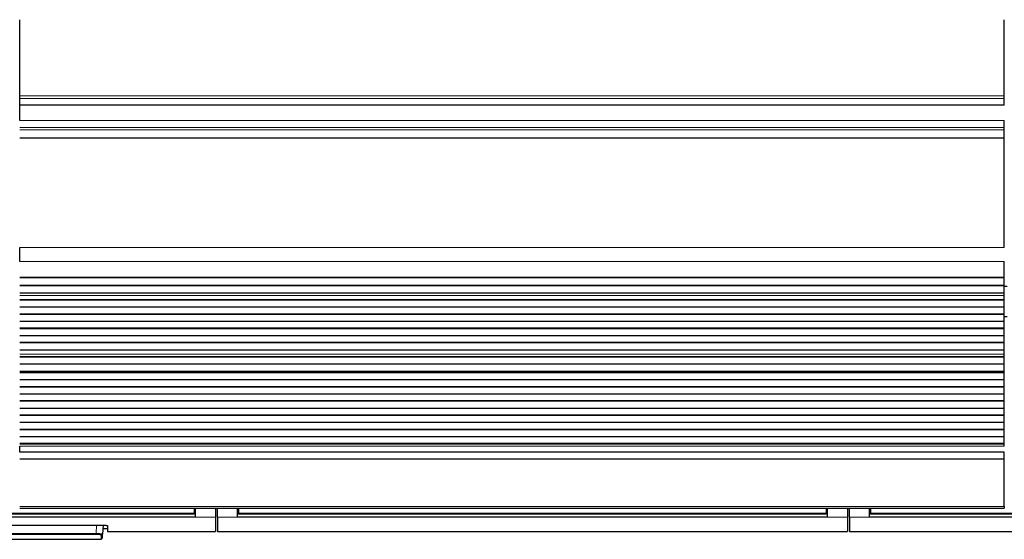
# Model space of a CAD drawing. Header units: inches. Extents: x 0 to 20790, y -12 to 14700.
# Tile 20 of 256: x 4078 to 5055, y 4273 to 4789. Entities that reach past the tile are written whole.
import ezdxf

# ---------------------------------------------------------------- set-up
doc = ezdxf.new("R2010")
doc.units = ezdxf.units.IN
doc.layers.add('1', color=7, linetype='Continuous', true_color=0xffffff)

msp = doc.modelspace()

# ---------------------------------------------------------------- linework, layer by layer
at = {"layer": '1', "color": 2, "linetype": 'Continuous', "lineweight": 25}
for p, q in [((4078.456, 4713.394), (4078.456, 4789.165)), ((5055.456, 4713.394), (5055.456, 4789.165)), ((4078.456, 4710.783), (4078.456, 4713.394)), ((4078.456, 4704.31), (4078.456, 4710.783)), ((5055.456, 4710.783), (5055.456, 4713.394)), ((5055.456, 4704.31), (5055.456, 4710.783)), ((4078.456, 4704.31), (4078.456, 4704.136)), ((4078.456, 4689.055), (4078.456, 4704.136)), ((5055.456, 4704.136), (4078.456, 4704.136)), ((5055.456, 4704.31), (5055.456, 4704.136)), ((4078.456, 4689.055), (4078.456, 4694.869)), ((5055.456, 4682.068), (5055.456, 4689.055)), ((5055.456, 4679.824), (5055.456, 4682.068)), ((5055.456, 4671.846), (5055.456, 4679.824)), ((5055.456, 4671.4), (5055.456, 4671.846)), ((5055.456, 4563.02), (5055.456, 4671.4)), ((4078.456, 4548.878), (4078.456, 4563.02)), ((4078.456, 4548.878), (4078.456, 4563.02)), ((5055.456, 4533.395), (5055.456, 4548.878)), ((4078.456, 4533.307), (5055.456, 4533.307)), ((5055.456, 4533.307), (5055.456, 4533.395)), ((5055.456, 4532.762), (5055.456, 4533.307)), ((5055.456, 4532.762), (4078.456, 4532.762)), ((5055.456, 4525.24), (4078.456, 4525.24)), ((5055.456, 4524.887), (4078.456, 4524.887)), ((5058.455, 4524.143), (5055.403, 4524.143)), ((5055.456, 4525.24), (5055.456, 4532.762)), ((5055.456, 4524.887), (5055.456, 4525.24)), ((5055.456, 4517.681), (5055.456, 4524.887)), ((5055.456, 4517.681), (4078.456, 4517.681)), ((5055.456, 4517.674), (4078.456, 4517.674)), ((4078.456, 4515.103), (4078.456, 4515.13)), ((4078.456, 4515.103), (4078.456, 4515.13)), ((5055.456, 4517.674), (5055.456, 4517.681)), ((5055.456, 4515.13), (5055.456, 4517.674)), ((5055.456, 4510.909), (5055.456, 4515.103)), ((5055.456, 4510.909), (4078.456, 4510.909)), ((5055.456, 4510.556), (4078.456, 4510.556)), ((5055.456, 4510.556), (5055.456, 4510.909)), ((5055.456, 4503.485), (5055.456, 4510.556)), ((5055.456, 4503.485), (4078.456, 4503.485)), ((5055.456, 4496.767), (4078.456, 4496.767)), ((5055.456, 4496.413), (4078.456, 4496.413)), ((5055.456, 4496.767), (5055.456, 4503.485)), ((5055.456, 4496.413), (5055.456, 4496.767)), ((5055.456, 4489.342), (5055.456, 4496.413)), ((5055.456, 4489.342), (4078.456, 4489.342)), ((5058.456, 4494.143), (5055.454, 4494.143)), ((5055.456, 4482.625), (5055.456, 4489.342)), ((5055.456, 4482.625), (4078.456, 4482.625)), ((5055.456, 4482.271), (4078.456, 4482.271)), ((5055.456, 4475.2), (4078.456, 4475.2)), ((5055.456, 4482.271), (5055.456, 4482.625)), ((5055.456, 4475.2), (5055.456, 4482.271)), ((5055.456, 4468.483), (5055.456, 4475.2)), ((5055.456, 4468.483), (4078.456, 4468.483)), ((5055.456, 4468.129), (4078.456, 4468.129)), ((5055.456, 4468.129), (5055.456, 4468.483)), ((5055.456, 4461.058), (5055.456, 4468.129)), ((5055.456, 4461.058), (4078.456, 4461.058)), ((4078.456, 4456.838), (4078.456, 4456.864)), ((4078.456, 4456.837), (4078.456, 4456.864)), ((5055.456, 4456.864), (5055.456, 4461.058)), ((5055.456, 4454.389), (5055.456, 4456.838)), ((5055.456, 4454.389), (4078.456, 4454.389)), ((5055.456, 4454.036), (4078.456, 4454.036)), ((5055.456, 4447.102), (4078.456, 4447.102)), ((5055.456, 4454.036), (5055.456, 4454.389)), ((5055.456, 4447.102), (5055.456, 4454.036)), ((5055.456, 4439.87), (5055.456, 4447.102)), ((4078.456, 4439.734), (4078.456, 4439.87)), ((5055.456, 4439.87), (4078.456, 4439.87)), ((4078.456, 4439.734), (4078.456, 4439.87)), ((4078.456, 4439.734), (5055.456, 4439.734)), ((5055.456, 4439.067), (4078.456, 4439.067)), ((5055.456, 4438.431), (4078.456, 4438.431)), ((5055.456, 4439.067), (5055.456, 4439.734)), ((5055.456, 4438.431), (5055.456, 4439.067)), ((5055.456, 4431.36), (5055.456, 4438.431)), ((5055.456, 4431.36), (4078.456, 4431.36)), ((5055.456, 4424.642), (5055.456, 4431.36)), ((5055.456, 4424.642), (4078.456, 4424.642)), ((5055.456, 4424.289), (4078.456, 4424.289)), ((5055.456, 4417.217), (4078.456, 4417.217)), ((5055.456, 4424.289), (5055.456, 4424.642)), ((5055.456, 4417.217), (5055.456, 4424.289)), ((5055.456, 4410.5), (5055.456, 4417.217)), ((5055.456, 4410.5), (4078.456, 4410.5)), ((5055.456, 4410.146), (4078.456, 4410.146)), ((5055.456, 4410.146), (5055.456, 4410.5)), ((5055.456, 4403.075), (5055.456, 4410.146)), ((5055.456, 4403.075), (4078.456, 4403.075)), ((5055.456, 4396.358), (5055.456, 4403.075)), ((5055.456, 4396.358), (4078.456, 4396.358)), ((5055.456, 4396.004), (4078.456, 4396.004)), ((5055.456, 4388.933), (4078.456, 4388.933)), ((5055.456, 4396.004), (5055.456, 4396.358)), ((5055.456, 4388.933), (5055.456, 4396.004)), ((5055.456, 4382.216), (5055.456, 4388.933)), ((5055.456, 4382.216), (4078.456, 4382.216)), ((5055.456, 4381.862), (4078.456, 4381.862)), ((5055.456, 4381.862), (5055.456, 4382.216)), ((5055.456, 4374.791), (5055.456, 4381.862)), ((5055.456, 4374.791), (4078.456, 4374.791)), ((5055.456, 4368.074), (4078.456, 4368.074)), ((5055.456, 4367.72), (4078.456, 4367.72)), ((5055.456, 4368.074), (5055.456, 4374.791)), ((5055.456, 4367.72), (5055.456, 4368.074)), ((5055.456, 4365.446), (5055.456, 4367.72)), ((4078.456, 4359.588), (4078.456, 4365.446)), ((4078.456, 4359.588), (4078.456, 4365.446)), ((5055.456, 4359.588), (4078.456, 4359.588)), ((5055.456, 4352.692), (5055.456, 4359.588)), ((5055.456, 4352.692), (4078.456, 4352.692)), ((5055.456, 4305.727), (5055.456, 4352.692)), ((4078.456, 4303.994), (5055.456, 4303.994)), ((4251.706, 4303.994), (4251.706, 4299.009)), ((4251.706, 4299.009), (4251.706, 4298.219)), ((4252.706, 4303.993), (4252.706, 4295.144)), ((4272.706, 4303.993), (4272.706, 4295.144)), ((4274.706, 4295.144), (4274.706, 4303.993)), ((4294.706, 4295.144), (4294.706, 4303.993)), ((4295.706, 4303.994), (4295.706, 4299.009)), ((4295.706, 4299.009), (4295.706, 4298.219)), ((4878.706, 4303.994), (4878.706, 4299.009)), ((4878.706, 4299.009), (4878.706, 4298.219)), ((4879.706, 4303.993), (4879.706, 4295.144)), ((4899.706, 4303.993), (4899.706, 4295.144)), ((4901.706, 4295.144), (4901.706, 4303.993)), ((4921.706, 4295.144), (4921.706, 4303.993)), ((4922.706, 4303.994), (4922.706, 4299.009)), ((4922.706, 4299.009), (4922.706, 4298.219)), ((5055.456, 4305.727), (5055.456, 4303.994)), ((4252.706, 4295.144), (3667.706, 4295.144)), ((4251.706, 4298.219), (3668.706, 4298.219)), ((4272.706, 4295.144), (4272.706, 4280.906)), ((4274.706, 4295.144), (4274.706, 4280.906)), ((4879.706, 4295.144), (4294.706, 4295.144)), ((4878.706, 4298.219), (4295.706, 4298.219)), ((4899.706, 4295.144), (4899.706, 4280.906)), ((4901.706, 4295.144), (4901.706, 4280.906)), ((5506.706, 4295.144), (4921.706, 4295.144)), ((5505.706, 4298.219), (4922.706, 4298.219)), ((3758.706, 4287.112), (4160.706, 4287.112)), ((4161.161, 4287.104), (4160.7, 4278.3)), ((4160.994, 4283.906), (4165.706, 4283.906)), ((4165.706, 4286.615), (4165.706, 4280.906)), ((4165.706, 4280.906), (4272.706, 4280.906)), ((4274.706, 4280.906), (4899.706, 4280.906)), ((4901.706, 4280.906), (5526.706, 4280.906)), ((3760.935, 4273.066), (4159.477, 4273.066)), ((4159.477, 4273.066), (4159.701, 4277.356)), ((4160.475, 4274.014), (4160.7, 4278.3))]:
    msp.add_line(p, q, dxfattribs=at)
at = {"layer": '1', "color": 110, "linetype": 'Continuous', "lineweight": 13}
for p, q in [((5055.456, 4713.394), (4078.456, 4713.394)), ((5055.456, 4710.783), (4078.456, 4710.783)), ((5055.456, 4704.31), (4078.456, 4704.31)), ((5055.456, 4689.055), (4078.456, 4689.055)), ((5055.456, 4682.068), (4078.456, 4682.068)), ((5055.456, 4679.824), (4078.456, 4679.824)), ((5055.456, 4671.846), (4078.456, 4671.846)), ((5055.456, 4671.4), (4078.456, 4671.4)), ((5055.456, 4563.02), (4078.456, 4563.02)), ((5055.456, 4548.878), (4078.456, 4548.878)), ((5055.456, 4533.395), (4078.456, 4533.395)), ((5055.456, 4515.13), (4078.456, 4515.13)), ((5055.456, 4515.103), (4078.456, 4515.103)), ((5055.456, 4456.864), (4078.456, 4456.864)), ((5055.456, 4456.838), (4078.456, 4456.838)), ((5055.456, 4365.446), (4078.456, 4365.446)), ((5055.456, 4305.727), (4078.456, 4305.727)), ((4252.706, 4303.019), (4251.7, 4303.019)), ((4295.711, 4303.019), (4294.706, 4303.019)), ((4879.706, 4303.019), (4878.7, 4303.019)), ((4922.711, 4303.019), (4921.706, 4303.019)), ((4272.706, 4295.144), (4252.706, 4295.144)), ((4294.706, 4295.144), (4274.706, 4295.144)), ((4899.706, 4295.144), (4879.706, 4295.144)), ((4921.706, 4295.144), (4901.706, 4295.144)), ((4154.234, 4278.78), (4154.671, 4287.112)), ((3766.178, 4278.78), (4154.234, 4278.78)), ((4154.234, 4277.837), (3766.178, 4277.837)), ((4154.234, 4278.78), (4154.234, 4277.837))]:
    msp.add_line(p, q, dxfattribs=at)
msp.add_ellipse((4159.701, 4278.352), major_axis=(-0.999, 0.052), ratio=0.9964159, start_param=1.6229689, end_param=3.1415927, dxfattribs=at)
for points in [[(4251.706, 4299.009), (3668.706, 4299.009)], [(4878.706, 4299.009), (4295.706, 4299.009)], [(5505.706, 4299.009), (4922.706, 4299.009)]]:
    msp.add_open_spline(points, degree=1, dxfattribs=at)
at = {"layer": '1', "color": 2, "linetype": 'Continuous', "lineweight": 25}
for points in [[(4252.706, 4298.109), (3667.706, 4298.109)], [(4879.706, 4298.109), (4294.706, 4298.109)], [(5506.706, 4298.109), (4921.706, 4298.109)]]:
    msp.add_open_spline(points, degree=1, dxfattribs=at)
msp.add_open_spline([(4160.706, 4287.112), (4160.871, 4287.112), (4161.034, 4287.111), (4161.359, 4287.108), (4161.681, 4287.103), (4161.998, 4287.095), (4162.194, 4287.089), (4162.233, 4287.088), (4162.311, 4287.085), (4162.35, 4287.084), (4162.467, 4287.08), (4162.543, 4287.077), (4162.77, 4287.067), (4163.065, 4287.053), (4163.345, 4287.036), (4163.548, 4287.022), (4163.649, 4287.015), (4163.747, 4287.008), (4163.812, 4287.003), (4163.844, 4287), (4164.003, 4286.987), (4164.125, 4286.976), (4164.355, 4286.953), (4164.574, 4286.929), (4164.769, 4286.903), (4164.883, 4286.886), (4164.906, 4286.882), (4164.95, 4286.875), (4164.972, 4286.872), (4165.035, 4286.861), (4165.076, 4286.854), (4165.191, 4286.833), (4165.331, 4286.803), (4165.441, 4286.773), (4165.512, 4286.75), (4165.534, 4286.742), (4165.574, 4286.727), (4165.593, 4286.719), (4165.641, 4286.695), (4165.689, 4286.663), (4165.706, 4286.631), (4165.706, 4286.615)], degree=3, knots=[0, 0, 0, 0, 0.0625, 0.0625, 0.125, 0.1875, 0.1875, 0.203125, 0.203125, 0.21875, 0.21875, 0.25, 0.25, 0.3125, 0.375, 0.375, 0.40625, 0.421875, 0.421875, 0.4375, 0.4375, 0.5, 0.5, 0.5625, 0.625, 0.625, 0.640625, 0.640625, 0.65625, 0.65625, 0.6875, 0.6875, 0.75, 0.8125, 0.8125, 0.84375, 0.84375, 0.875, 0.875, 0.9375, 1, 1, 1, 1], dxfattribs=at)
at = {"layer": '1', "color": 110, "linetype": 'Continuous', "lineweight": 13}
for points, knots in [([(4160.7, 4278.3), (4160.701, 4278.313), (4160.681, 4278.341), (4160.62, 4278.368), (4160.569, 4278.386), (4160.558, 4278.389), (4160.535, 4278.396), (4160.499, 4278.407), (4160.457, 4278.417), (4160.366, 4278.437), (4160.225, 4278.465), (4160.046, 4278.491), (4159.897, 4278.511), (4159.845, 4278.517), (4159.763, 4278.527), (4159.735, 4278.53), (4159.679, 4278.537), (4159.65, 4278.54), (4159.503, 4278.556), (4159.252, 4278.581), (4158.969, 4278.604), (4158.746, 4278.621), (4158.669, 4278.626), (4158.551, 4278.634), (4158.511, 4278.637), (4158.431, 4278.642), (4158.39, 4278.645), (4158.183, 4278.658), (4158.013, 4278.668), (4157.661, 4278.687), (4157.48, 4278.695), (4157.107, 4278.712), (4156.915, 4278.72), (4156.669, 4278.729), (4156.619, 4278.73), (4156.519, 4278.734), (4156.469, 4278.735), (4156.318, 4278.74), (4156.217, 4278.743), (4155.912, 4278.752), (4155.501, 4278.762), (4155.083, 4278.77), (4154.661, 4278.776), (4154.449, 4278.778), (4154.234, 4278.78)], [0, 0, 0, 0, 0.0625, 0.125, 0.125, 0.140625, 0.140625, 0.15625, 0.1875, 0.1875, 0.25, 0.3125, 0.3125, 0.34375, 0.34375, 0.359375, 0.359375, 0.375, 0.375, 0.4375, 0.5, 0.5, 0.53125, 0.53125, 0.546875, 0.546875, 0.5625, 0.5625, 0.625, 0.625, 0.6875, 0.6875, 0.75, 0.75, 0.765625, 0.765625, 0.78125, 0.78125, 0.8125, 0.8125, 0.875, 0.9375, 0.9375, 1, 1, 1, 1]), ([(4154.234, 4277.837), (4154.325, 4277.837), (4154.416, 4277.836), (4154.597, 4277.836), (4154.687, 4277.835), (4154.956, 4277.833), (4155.31, 4277.828), (4155.659, 4277.82), (4155.917, 4277.813), (4156.003, 4277.81), (4156.131, 4277.806), (4156.173, 4277.805), (4156.258, 4277.802), (4156.3, 4277.8), (4156.508, 4277.793), (4156.671, 4277.786), (4156.986, 4277.771), (4157.139, 4277.762), (4157.437, 4277.744), (4157.581, 4277.735), (4157.755, 4277.722), (4157.79, 4277.719), (4157.858, 4277.714), (4157.959, 4277.706), (4158.056, 4277.698), (4158.245, 4277.681), (4158.483, 4277.658), (4158.695, 4277.632), (4158.819, 4277.616), (4158.843, 4277.613), (4158.891, 4277.606), (4158.914, 4277.602), (4158.983, 4277.592), (4159.027, 4277.585), (4159.153, 4277.565), (4159.303, 4277.536), (4159.422, 4277.507), (4159.498, 4277.485), (4159.522, 4277.478), (4159.554, 4277.466), (4159.564, 4277.462), (4159.583, 4277.455), (4159.592, 4277.451), (4159.635, 4277.432), (4159.686, 4277.402), (4159.702, 4277.371), (4159.701, 4277.356)], [0, 0, 0, 0, 0.03125, 0.03125, 0.0625, 0.0625, 0.125, 0.1875, 0.1875, 0.21875, 0.21875, 0.234375, 0.234375, 0.25, 0.25, 0.3125, 0.3125, 0.375, 0.375, 0.4375, 0.4375, 0.453125, 0.453125, 0.46875, 0.5, 0.5, 0.5625, 0.625, 0.625, 0.640625, 0.640625, 0.65625, 0.65625, 0.6875, 0.6875, 0.75, 0.8125, 0.8125, 0.84375, 0.84375, 0.859375, 0.859375, 0.875, 0.875, 0.9375, 1, 1, 1, 1])]:
    msp.add_open_spline(points, degree=3, knots=knots, dxfattribs=at)

doc.saveas('drawing.dxf')
